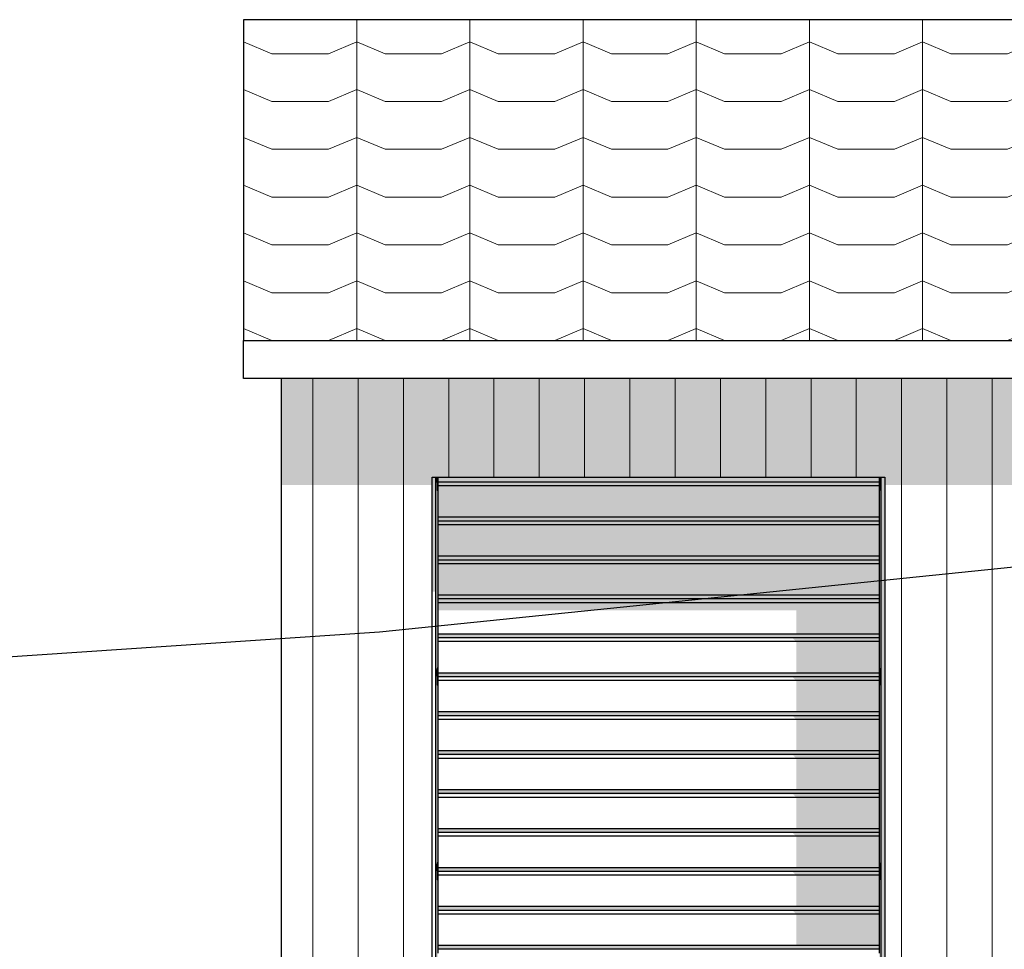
# Model space of a CAD drawing. Header units: millimetres. Extents: x 45224 to 83436, y 34576 to 50300.
# Tile 8 of 27: x 55383 to 57993, y 38588 to 41053. Entities that reach past the tile are written whole.
import ezdxf

# ---------------------------------------------------------------- set-up
doc = ezdxf.new("R2010")
doc.units = ezdxf.units.MM
doc.header["$LTSCALE"] = 0.5
doc.header["$MEASUREMENT"] = 0
doc.linetypes.add('PLINE', pattern=[0])
for name, color, linetype in [('231- Bærende yttervegger(Nye konstruksjoner)', 7, 'Continuous'), ('244- Vinduer_ dører_ foldevegger(Nye konstruksjoner)', 7, 'Continuous'), ('26-- Yttertak(Nye konstruksjoner)', 7, 'Continuous'), ('71-- Bearbeidet terreng(Nye konstruksjoner)', 7, 'Continuous')]:
    doc.layers.add(name, color=color, linetype=linetype)
doc.layers.add('235- Utvendig kledning og overflate(Nye konstruksjoner)', color=7, linetype='Continuous', lineweight=0)
doc.layers.add('262- Taktekking(Nye konstruksjoner)', color=7, linetype='Continuous', lineweight=0)

# ---------------------------------------------------------------- blocks, each defined once
blk = doc.blocks.new('*X33', base_point=(6224918.5, 0))
at = {"layer": '235- Utvendig kledning og overflate(Nye konstruksjoner)', "linetype": 'PLINE'}
for p, q in [((56160.4, 40102.1), (56160.4, 40002.7)), ((56160.4, 40000), (56160.4, 40102.1)), ((56280.4, 40102.1), (56280.4, 40002.7)), ((56280.4, 40000), (56280.4, 40102.1)), ((56400.5, 40102.1), (56400.5, 40002.7)), ((56400.5, 40000), (56400.5, 40102.1)), ((56520.5, 40102.1), (56520.5, 40002.7)), ((56520.5, 40000), (56520.5, 40102.1)), ((56640.5, 40102.1), (56640.5, 40002.7)), ((56640.5, 40000), (56640.5, 40102.1)), ((56760.6, 40102.1), (56760.6, 40002.7)), ((56760.6, 40000), (56760.6, 40102.1)), ((56880.6, 40102.1), (56880.6, 40002.7)), ((56880.6, 40000), (56880.6, 40102.1)), ((57000.6, 40102.1), (57000.6, 40002.7)), ((57000.6, 40000), (57000.6, 40102.1)), ((57120.7, 40102.1), (57120.7, 40002.7)), ((57120.7, 40000), (57120.7, 40102.1)), ((57240.7, 40102.1), (57240.7, 40002.7)), ((57240.7, 40000), (57240.7, 40102.1)), ((57360.7, 40102.1), (57360.7, 40002.7)), ((57360.7, 40000), (57360.7, 40102.1)), ((57480.8, 40102.1), (57480.8, 40002.7)), ((57480.8, 40000), (57480.8, 40102.1)), ((57600.8, 40102.1), (57600.8, 40002.7)), ((57600.8, 40000), (57600.8, 40102.1)), ((57720.8, 40102.1), (57720.8, 40002.7)), ((57720.8, 40000), (57720.8, 40102.1)), ((57840.8, 40102.1), (57840.8, 40002.7)), ((57840.8, 40000), (57840.8, 40102.1)), ((57960.9, 40102.1), (57960.9, 40002.7)), ((57960.9, 40000), (57960.9, 40102.1)), ((56160.4, 40002.7), (56160.4, 37740)), ((56160.4, 37740), (56160.4, 40000)), ((56280.4, 40002.7), (56280.4, 37740)), ((56280.4, 37740), (56280.4, 40000)), ((56400.5, 40002.7), (56400.5, 37740)), ((56400.5, 37740), (56400.5, 40000)), ((56520.5, 40002.7), (56520.5, 39840)), ((56520.5, 39840), (56520.5, 40000)), ((56640.5, 40002.7), (56640.5, 39840)), ((56640.5, 39840), (56640.5, 40000)), ((56760.6, 40002.7), (56760.6, 39840)), ((56760.6, 39840), (56760.6, 40000)), ((56880.6, 40002.7), (56880.6, 39840)), ((56880.6, 39840), (56880.6, 40000)), ((57000.6, 40002.7), (57000.6, 39840)), ((57000.6, 39840), (57000.6, 40000)), ((57120.7, 40002.7), (57120.7, 39840)), ((57120.7, 39840), (57120.7, 40000)), ((57240.7, 40002.7), (57240.7, 39840)), ((57240.7, 39840), (57240.7, 40000)), ((57360.7, 40002.7), (57360.7, 39840)), ((57360.7, 39840), (57360.7, 40000)), ((57480.8, 40002.7), (57480.8, 39840)), ((57480.8, 39840), (57480.8, 40000)), ((57600.8, 40002.7), (57600.8, 39840)), ((57600.8, 39840), (57600.8, 40000)), ((57720.8, 40002.7), (57720.8, 37740)), ((57720.8, 37740), (57720.8, 40000)), ((57840.8, 40002.7), (57840.8, 37740)), ((57840.8, 37740), (57840.8, 40000)), ((57960.9, 40002.7), (57960.9, 37740)), ((57960.9, 37740), (57960.9, 40000))]:
    blk.add_line(p, q, dxfattribs=at)

msp = doc.modelspace()

# ---------------------------------------------------------------- hatches: boundary and pattern name
at = {"layer": '231- Bærende yttervegger(Nye konstruksjoner)', "linetype": 'Continuous'}
for points in [[(56076.6, 40102.1), (56076.6, 39819.3), (56476.6, 39819.3), (56476.6, 39840), (57676.6, 39840), (57676.6, 39819.3), (58726.6, 39819.3), (58726.6, 39840), (59926.6, 39840), (59926.6, 39819.3), (60976.6, 39819.3), (60976.6, 39850), (61956.2, 39850), (61956.2, 40102.1)], [(56486.6, 39328.4), (56490, 39328.4), (56490, 39333.4), (56491.6, 39333.4), (56491.6, 39804.5), (56490, 39804.5), (56490, 39827), (56486.6, 39827)], [(57663.2, 39804.5), (57661.6, 39804.5), (57661.6, 39333.4), (57663.2, 39333.4), (57663.2, 39328.4), (57666.6, 39328.4), (57666.6, 39827), (57663.2, 39827)], [(56490, 39313.4), (56486.6, 39313.4), (56486.6, 38812.2), (56490, 38812.2), (56490, 38817.2), (56491.6, 38817.2), (56491.6, 39288.4), (56490, 39288.4)], [(57663.2, 39288.4), (57661.6, 39288.4), (57661.6, 38817.2), (57663.2, 38817.2), (57663.2, 38812.2), (57666.6, 38812.2), (57666.6, 39313.4), (57663.2, 39313.4)], [(56490, 38797.2), (56486.6, 38797.2), (56486.6, 38296.1), (56490, 38296.1), (56490, 38301.1), (56491.6, 38301.1), (56491.6, 38772.2), (56490, 38772.2)], [(57661.6, 38301.1), (57663.2, 38301.1), (57663.2, 38296.1), (57666.6, 38296.1), (57666.6, 38797.2), (57663.2, 38797.2), (57663.2, 38772.2), (57661.6, 38772.2)]]:
    msp.add_hatch(color=256, dxfattribs=at).paths.add_polyline_path(points)
at = {"layer": '244- Vinduer_ dører_ foldevegger(Nye konstruksjoner)', "linetype": 'Continuous'}
for points in [[(56476.6, 39840), (56476.6, 39536.4), (56486.6, 39536.4), (56486.6, 39840)], [(56486.6, 39840), (56486.6, 39827), (56490, 39827), (56490, 39840)], [(56490, 39839.5), (56491.6, 39839.5), (56491.6, 39840), (56490, 39840)], [(56491.6, 39839.5), (56490, 39839.5), (56490, 39804.5), (56491.6, 39804.5)], [(56491.6, 39827), (57661.6, 39827), (57661.6, 39840), (56491.6, 39840)], [(57661.6, 39827), (56491.6, 39827), (56491.6, 39817), (57661.6, 39817)], [(57661.6, 39840), (57661.6, 39839.5), (57663.2, 39839.5), (57663.2, 39840)], [(57661.6, 39839.5), (57661.6, 39804.5), (57663.2, 39804.5), (57663.2, 39839.5)], [(57663.2, 39840), (57663.2, 39827), (57666.6, 39827), (57666.6, 39840)], [(57666.6, 37740), (57676.6, 37740), (57676.6, 39840), (57666.6, 39840)], [(57661.6, 39733.8), (57661.6, 39817), (56491.6, 39817), (56491.6, 39733.8)], [(57661.6, 39733.8), (56491.6, 39733.8), (56491.6, 39723.8), (57661.6, 39723.8)], [(56491.6, 39723.8), (56491.6, 39713.8), (57661.6, 39713.8), (57661.6, 39723.8)], [(57661.6, 39630.5), (57661.6, 39713.8), (56491.6, 39713.8), (56491.6, 39630.5)], [(57661.6, 39630.5), (56491.6, 39630.5), (56491.6, 39620.5), (57661.6, 39620.5)], [(56491.6, 39620.5), (56491.6, 39610.6), (57661.6, 39610.6), (57661.6, 39620.5)], [(57661.6, 39527.3), (57661.6, 39610.6), (56491.6, 39610.6), (56491.6, 39527.3)], [(56491.6, 39527.3), (56491.6, 39517.3), (57661.6, 39517.3), (57661.6, 39527.3)], [(56491.6, 39517.3), (56491.6, 39507.3), (57661.6, 39507.3), (57661.6, 39517.3)], [(57661.6, 39507.3), (56491.6, 39507.3), (56491.6, 39486.9), (57441.6, 39486.9), (57441.6, 39424.1), (57661.6, 39424.1)], [(57661.6, 39424.1), (56491.6, 39424.1), (56491.6, 39414.1), (57661.6, 39414.1)], [(56491.6, 39412.4), (57433.3, 39412.4), (57441.6, 39404.1), (57661.6, 39404.1), (57661.6, 39414.1), (56491.6, 39414.1)], [(57661.6, 39404.1), (57441.6, 39404.1), (57441.6, 39320.9), (57661.6, 39320.9)], [(57661.6, 39333.4), (57661.6, 39320.9), (57663.2, 39320.9), (57663.2, 39333.4)], [(56490, 39328.4), (56486.6, 39328.4), (56486.6, 39327.4), (56490, 39327.4)], [(56490, 39327.4), (56486.6, 39327.4), (56486.6, 39324.6), (56490, 39324.6)], [(56490, 39324.6), (56486.6, 39324.6), (56486.6, 39320.9), (56490, 39320.9)], [(56490, 39320.9), (56486.6, 39320.9), (56486.6, 39317.1), (56490, 39317.1)], [(56490, 39317.1), (56486.6, 39317.1), (56486.6, 39314.4), (56490, 39314.4)], [(56490, 39314.4), (56486.6, 39314.4), (56486.6, 39313.4), (56490, 39313.4)], [(56490, 39320.9), (56490, 39310.9), (56491.6, 39310.9), (56491.6, 39320.9)], [(56491.6, 39310.9), (56490, 39310.9), (56490, 39288.4), (56491.6, 39288.4)], [(56491.6, 39320.9), (56491.6, 39310.9), (57661.6, 39310.9), (57661.6, 39320.9)], [(56491.6, 39309.2), (57433.3, 39309.2), (57441.6, 39300.9), (57661.6, 39300.9), (57661.6, 39310.9), (56491.6, 39310.9)], [(57663.2, 39320.9), (57661.6, 39320.9), (57661.6, 39310.9), (57663.2, 39310.9)], [(57661.6, 39310.9), (57661.6, 39288.4), (57663.2, 39288.4), (57663.2, 39310.9)], [(57663.2, 39328.4), (57663.2, 39327.4), (57666.6, 39327.4), (57666.6, 39328.4)], [(57663.2, 39327.4), (57663.2, 39324.6), (57666.6, 39324.6), (57666.6, 39327.4)], [(57663.2, 39324.6), (57663.2, 39320.9), (57666.6, 39320.9), (57666.6, 39324.6)], [(57663.2, 39320.9), (57663.2, 39317.1), (57666.6, 39317.1), (57666.6, 39320.9)], [(57663.2, 39317.1), (57663.2, 39314.4), (57666.6, 39314.4), (57666.6, 39317.1)], [(57663.2, 39314.4), (57663.2, 39313.4), (57666.6, 39313.4), (57666.6, 39314.4)], [(57661.6, 39300.9), (57441.6, 39300.9), (57441.6, 39217.6), (57661.6, 39217.6)], [(57661.6, 39217.6), (56491.6, 39217.6), (56491.6, 39207.6), (57661.6, 39207.6)], [(56491.6, 39205.9), (57433.3, 39205.9), (57441.6, 39197.6), (57661.6, 39197.6), (57661.6, 39207.6), (56491.6, 39207.6)], [(57661.6, 39197.6), (57441.6, 39197.6), (57441.6, 39114.4), (57661.6, 39114.4)], [(56491.6, 39114.4), (56491.6, 39104.4), (57661.6, 39104.4), (57661.6, 39114.4)], [(56491.6, 39102.7), (57433.3, 39102.7), (57441.6, 39094.4), (57661.6, 39094.4), (57661.6, 39104.4), (56491.6, 39104.4)], [(57661.6, 39094.4), (57441.6, 39094.4), (57441.6, 39011.2), (57661.6, 39011.2)], [(57661.6, 39011.2), (56491.6, 39011.2), (56491.6, 39001.2), (57661.6, 39001.2)], [(56491.6, 39001.2), (56491.6, 38999.5), (57433.3, 38999.5), (57441.6, 38991.2), (57661.6, 38991.2), (57661.6, 39001.2)], [(57661.6, 38991.2), (57441.6, 38991.2), (57441.6, 38908), (57661.6, 38908)], [(56491.6, 38908), (56491.6, 38898), (57661.6, 38898), (57661.6, 38908)], [(56491.6, 38896.3), (57433.3, 38896.3), (57441.6, 38888), (57661.6, 38888), (57661.6, 38898), (56491.6, 38898)], [(57661.6, 38888), (57441.6, 38888), (57441.6, 38804.7), (57661.6, 38804.7)], [(56490, 38812.2), (56486.6, 38812.2), (56486.6, 38811.2), (56490, 38811.2)], [(56490, 38811.2), (56486.6, 38811.2), (56486.6, 38808.5), (56490, 38808.5)], [(56490, 38808.5), (56486.6, 38808.5), (56486.6, 38804.7), (56490, 38804.7)], [(57661.6, 38817.2), (57661.6, 38804.7), (57663.2, 38804.7), (57663.2, 38817.2)], [(57663.2, 38812.2), (57663.2, 38811.2), (57666.6, 38811.2), (57666.6, 38812.2)], [(57663.2, 38811.2), (57663.2, 38808.5), (57666.6, 38808.5), (57666.6, 38811.2)], [(57663.2, 38808.5), (57663.2, 38804.7), (57666.6, 38804.7), (57666.6, 38808.5)], [(56490, 38804.7), (56486.6, 38804.7), (56486.6, 38801), (56490, 38801)], [(56490, 38801), (56486.6, 38801), (56486.6, 38798.3), (56490, 38798.3)], [(56490, 38798.3), (56486.6, 38798.3), (56486.6, 38797.2), (56490, 38797.2)], [(56490, 38804.7), (56490, 38794.7), (56491.6, 38794.7), (56491.6, 38804.7)], [(56491.6, 38794.7), (56490, 38794.7), (56490, 38772.2), (56491.6, 38772.2)], [(57661.6, 38804.7), (56491.6, 38804.7), (56491.6, 38794.7), (57661.6, 38794.7)], [(56491.6, 38793), (57433.3, 38793), (57441.6, 38784.7), (57661.6, 38784.7), (57661.6, 38794.7), (56491.6, 38794.7)], [(57661.6, 38784.7), (57441.6, 38784.7), (57441.6, 38701.5), (57661.6, 38701.5)], [(57663.2, 38804.7), (57661.6, 38804.7), (57661.6, 38794.7), (57663.2, 38794.7)], [(57661.6, 38794.7), (57661.6, 38772.2), (57663.2, 38772.2), (57663.2, 38794.7)], [(57663.2, 38804.7), (57663.2, 38801), (57666.6, 38801), (57666.6, 38804.7)], [(57663.2, 38801), (57663.2, 38798.3), (57666.6, 38798.3), (57666.6, 38801)], [(57663.2, 38798.3), (57663.2, 38797.2), (57666.6, 38797.2), (57666.6, 38798.3)], [(56491.6, 38701.5), (56491.6, 38691.5), (57661.6, 38691.5), (57661.6, 38701.5)], [(56491.6, 38689.8), (57433.3, 38689.8), (57441.6, 38681.5), (57661.6, 38681.5), (57661.6, 38691.5), (56491.6, 38691.5)], [(57661.6, 38681.5), (57441.6, 38681.5), (57441.6, 38598.3), (57661.6, 38598.3)], [(56491.6, 38598.3), (56491.6, 38588.3), (57661.6, 38588.3), (57661.6, 38598.3)]]:
    msp.add_hatch(color=256, dxfattribs=at).paths.add_polyline_path(points)
at = {"layer": '262- Taktekking(Nye konstruksjoner)', "linetype": 'Continuous'}
h = msp.add_hatch(dxfattribs=at)
h.set_pattern_fill('Tak_03_0001', color=256, style=0, pattern_type=2)
h.set_pattern_definition([(90, (55976.57, 40202.1), (-300, 0), []), (337.09, (55976.57, 40233.8), (300, 126.7855), [81.423, -244.268]), (337.09, (56276.57, 40233.8), (300, 126.7855), [81.423, -244.268]), (360, (56051.57, 40202.11), (8e-10, 126.7855), [150, -150]), (22.91, (56201.57, 40202.1), (-300, 126.7855), [81.423, -244.268]), (22.91, (56501.57, 40202.1), (-300, 126.785), [81.423, -244.268])])
h.paths.add_polyline_path([(61956.2, 41053.1), (55976.6, 41053.1), (55976.6, 40202.1), (61956.2, 40202.1)])

# ---------------------------------------------------------------- linework, layer by layer
at = {"layer": '231- Bærende yttervegger(Nye konstruksjoner)', "linetype": 'PLINE'}
msp.add_line((56076.6, 40102.1), (56076.6, 37740), dxfattribs=at)
at = {"layer": '244- Vinduer_ dører_ foldevegger(Nye konstruksjoner)', "linetype": 'PLINE'}
for p, q in [((56476.6, 39840), (57676.6, 39840)), ((56476.6, 37740), (56476.6, 39840)), ((56486.6, 37740), (56486.6, 39840)), ((56490, 39827), (56486.6, 39827)), ((56490, 39840), (56490, 39839.5)), ((56490, 39839.5), (56490, 39804.5)), ((56491.6, 39839.5), (56490, 39839.5)), ((56491.6, 39840), (56491.6, 39839.5)), ((56491.6, 39839.5), (56491.6, 39827)), ((56491.6, 39827), (56491.6, 39817)), ((57661.6, 39827), (56491.6, 39827)), ((57661.6, 39840), (57661.6, 39839.5)), ((57661.6, 39839.5), (57661.6, 39827)), ((57661.6, 39839.5), (57663.2, 39839.5)), ((57661.6, 39827), (57661.6, 39817)), ((57663.2, 39840), (57663.2, 39839.5)), ((57663.2, 39839.5), (57663.2, 39804.5)), ((57666.6, 39827), (57663.2, 39827)), ((57666.6, 37740), (57666.6, 39840)), ((57676.6, 39840), (57676.6, 37740)), ((56491.6, 39804.5), (56490, 39804.5)), ((56491.6, 39817), (56491.6, 39733.8)), ((57661.6, 39817), (56491.6, 39817)), ((57661.6, 39817), (57661.6, 39733.8)), ((57661.6, 39804.5), (57663.2, 39804.5)), ((56491.6, 39733.8), (56491.6, 39723.8)), ((57661.6, 39733.8), (56491.6, 39733.8)), ((56491.6, 39723.8), (56491.6, 39713.8)), ((57661.6, 39723.8), (56491.6, 39723.8)), ((57661.6, 39733.8), (57661.6, 39723.8)), ((57661.6, 39723.8), (57661.6, 39713.8)), ((56491.6, 39713.8), (56491.6, 39630.5)), ((57661.6, 39713.8), (56491.6, 39713.8)), ((57661.6, 39713.8), (57661.6, 39630.5)), ((56491.6, 39630.5), (56491.6, 39620.5)), ((57661.6, 39630.5), (56491.6, 39630.5)), ((56491.6, 39620.5), (56491.6, 39610.6)), ((57661.6, 39620.5), (56491.6, 39620.5)), ((57661.6, 39630.5), (57661.6, 39620.5)), ((57661.6, 39620.5), (57661.6, 39610.6)), ((56491.6, 39610.6), (56491.6, 39527.3)), ((57661.6, 39610.6), (56491.6, 39610.6)), ((57661.6, 39610.6), (57661.6, 39527.3)), ((56491.6, 39527.3), (56491.6, 39517.3)), ((57661.6, 39527.3), (56491.6, 39527.3)), ((56491.6, 39517.3), (56491.6, 39507.3)), ((57661.6, 39517.3), (56491.6, 39517.3)), ((57661.6, 39527.3), (57661.6, 39517.3)), ((57661.6, 39517.3), (57661.6, 39507.3)), ((56491.6, 39507.3), (56491.6, 39424.1)), ((57661.6, 39507.3), (56491.6, 39507.3)), ((57661.6, 39507.3), (57661.6, 39424.1)), ((56491.6, 39424.1), (56491.6, 39414.1)), ((57661.6, 39424.1), (56491.6, 39424.1)), ((56491.6, 39414.1), (56491.6, 39404.1)), ((57661.6, 39414.1), (56491.6, 39414.1)), ((57661.6, 39424.1), (57661.6, 39414.1)), ((57661.6, 39414.1), (57661.6, 39404.1)), ((56491.6, 39404.1), (56491.6, 39333.4)), ((57661.6, 39404.1), (56491.6, 39404.1)), ((57661.6, 39404.1), (57661.6, 39333.4)), ((56490, 39333.4), (56490, 39320.9)), ((56491.6, 39333.4), (56490, 39333.4)), ((56491.6, 39333.4), (56491.6, 39320.9)), ((57661.6, 39333.4), (57661.6, 39320.9)), ((57661.6, 39333.4), (57663.2, 39333.4)), ((57663.2, 39333.4), (57663.2, 39320.9)), ((56490, 39328.4), (56486.6, 39328.4)), ((56490, 39313.4), (56486.6, 39313.4)), ((56490, 39320.9), (56490, 39310.9)), ((56491.6, 39320.9), (56490, 39320.9)), ((56490, 39310.9), (56490, 39288.4)), ((56491.6, 39310.9), (56490, 39310.9)), ((56491.6, 39320.9), (56491.6, 39310.9)), ((57661.6, 39320.9), (56491.6, 39320.9)), ((56491.6, 39310.9), (56491.6, 39300.9)), ((57661.6, 39310.9), (56491.6, 39310.9)), ((57661.6, 39320.9), (57661.6, 39310.9)), ((57661.6, 39320.9), (57663.2, 39320.9)), ((57661.6, 39310.9), (57661.6, 39300.9)), ((57661.6, 39310.9), (57663.2, 39310.9)), ((57663.2, 39328.4), (57666.6, 39328.4)), ((57663.2, 39320.9), (57663.2, 39310.9)), ((57663.2, 39313.4), (57666.6, 39313.4)), ((57663.2, 39310.9), (57663.2, 39288.4)), ((56491.6, 39288.4), (56490, 39288.4)), ((56491.6, 39300.9), (56491.6, 39217.6)), ((57661.6, 39300.9), (56491.6, 39300.9)), ((57661.6, 39300.9), (57661.6, 39217.6)), ((57661.6, 39288.4), (57663.2, 39288.4)), ((56491.6, 39217.6), (56491.6, 39207.6)), ((57661.6, 39217.6), (56491.6, 39217.6)), ((56491.6, 39207.6), (56491.6, 39197.6)), ((57661.6, 39207.6), (56491.6, 39207.6)), ((57661.6, 39217.6), (57661.6, 39207.6)), ((57661.6, 39207.6), (57661.6, 39197.6)), ((56491.6, 39197.6), (56491.6, 39114.4)), ((57661.6, 39197.6), (56491.6, 39197.6)), ((57661.6, 39197.6), (57661.6, 39114.4)), ((56491.6, 39114.4), (56491.6, 39104.4)), ((57661.6, 39114.4), (56491.6, 39114.4)), ((56491.6, 39104.4), (56491.6, 39094.4)), ((57661.6, 39104.4), (56491.6, 39104.4)), ((57661.6, 39114.4), (57661.6, 39104.4)), ((57661.6, 39104.4), (57661.6, 39094.4)), ((56491.6, 39094.4), (56491.6, 39011.2)), ((57661.6, 39094.4), (56491.6, 39094.4)), ((57661.6, 39094.4), (57661.6, 39011.2)), ((56491.6, 39011.2), (56491.6, 39001.2)), ((57661.6, 39011.2), (56491.6, 39011.2)), ((56491.6, 39001.2), (56491.6, 38991.2)), ((57661.6, 39001.2), (56491.6, 39001.2)), ((56491.6, 38991.2), (56491.6, 38908)), ((57661.6, 38991.2), (56491.6, 38991.2)), ((57661.6, 39011.2), (57661.6, 39001.2)), ((57661.6, 39001.2), (57661.6, 38991.2)), ((57661.6, 38991.2), (57661.6, 38908)), ((56491.6, 38908), (56491.6, 38898)), ((57661.6, 38908), (56491.6, 38908)), ((56491.6, 38898), (56491.6, 38888)), ((57661.6, 38898), (56491.6, 38898)), ((56491.6, 38888), (56491.6, 38817.2)), ((57661.6, 38888), (56491.6, 38888)), ((57661.6, 38908), (57661.6, 38898)), ((57661.6, 38898), (57661.6, 38888)), ((57661.6, 38888), (57661.6, 38817.2)), ((56490, 38812.2), (56486.6, 38812.2)), ((56490, 38817.2), (56490, 38804.7)), ((56491.6, 38817.2), (56490, 38817.2)), ((56491.6, 38817.2), (56491.6, 38804.7)), ((57661.6, 38817.2), (57661.6, 38804.7)), ((57661.6, 38817.2), (57663.2, 38817.2)), ((57663.2, 38817.2), (57663.2, 38804.7)), ((57663.2, 38812.2), (57666.6, 38812.2)), ((56490, 38797.2), (56486.6, 38797.2)), ((56490, 38804.7), (56490, 38794.7)), ((56491.6, 38804.7), (56490, 38804.7)), ((56490, 38794.7), (56490, 38772.2)), ((56491.6, 38794.7), (56490, 38794.7)), ((56491.6, 38804.7), (56491.6, 38794.7)), ((57661.6, 38804.7), (56491.6, 38804.7)), ((56491.6, 38794.7), (56491.6, 38784.7)), ((57661.6, 38794.7), (56491.6, 38794.7)), ((56491.6, 38784.7), (56491.6, 38701.5)), ((57661.6, 38784.7), (56491.6, 38784.7)), ((57661.6, 38804.7), (57661.6, 38794.7)), ((57661.6, 38804.7), (57663.2, 38804.7)), ((57661.6, 38794.7), (57661.6, 38784.7)), ((57661.6, 38794.7), (57663.2, 38794.7)), ((57661.6, 38784.7), (57661.6, 38701.5)), ((57663.2, 38804.7), (57663.2, 38794.7)), ((57663.2, 38797.2), (57666.6, 38797.2)), ((57663.2, 38794.7), (57663.2, 38772.2)), ((56491.6, 38772.2), (56490, 38772.2)), ((57661.6, 38772.2), (57663.2, 38772.2)), ((56491.6, 38701.5), (56491.6, 38691.5)), ((57661.6, 38701.5), (56491.6, 38701.5)), ((56491.6, 38691.5), (56491.6, 38681.5)), ((57661.6, 38691.5), (56491.6, 38691.5)), ((56491.6, 38681.5), (56491.6, 38598.3)), ((57661.6, 38681.5), (56491.6, 38681.5)), ((57661.6, 38701.5), (57661.6, 38691.5)), ((57661.6, 38691.5), (57661.6, 38681.5)), ((57661.6, 38681.5), (57661.6, 38598.3)), ((56491.6, 38598.3), (56491.6, 38588.3)), ((57661.6, 38598.3), (56491.6, 38598.3)), ((56491.6, 38588.3), (56491.6, 38578.3)), ((57661.6, 38588.3), (56491.6, 38588.3)), ((57661.6, 38598.3), (57661.6, 38588.3)), ((57661.6, 38588.3), (57661.6, 38578.3))]:
    msp.add_line(p, q, dxfattribs=at)
at = {"layer": '26-- Yttertak(Nye konstruksjoner)', "linetype": 'PLINE'}
for p, q in [((55976.6, 41053.1), (55976.6, 40202.1)), ((61956.2, 41053.1), (55976.6, 41053.1)), ((55976.6, 40202.1), (61956.2, 40202.1)), ((55976.6, 40102.1), (55976.6, 40202.1)), ((61956.2, 40102.1), (55976.6, 40102.1))]:
    msp.add_line(p, q, dxfattribs=at)
at = {"layer": '71-- Bearbeidet terreng(Nye konstruksjoner)', "linetype": 'PLINE'}
for p, q in [((58095, 39609.2), (56336.8, 39429.5)), ((56336.8, 39429.5), (53727.9, 39254.1))]:
    msp.add_line(p, q, dxfattribs=at)

# ---------------------------------------------------------------- block references
at = {"layer": '231- Bærende yttervegger(Nye konstruksjoner)'}
msp.add_blockref('*X33', (6224918.5, 0), dxfattribs=at)

doc.saveas('drawing.dxf')
